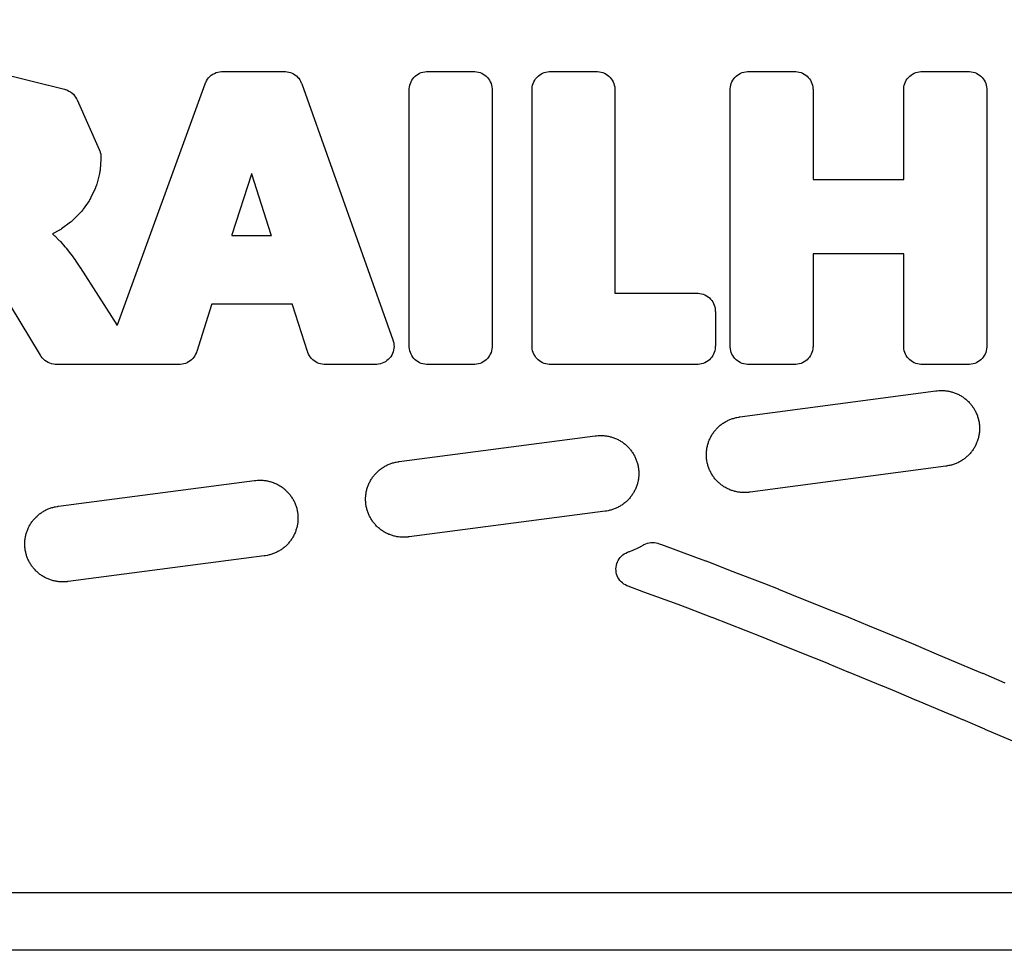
# Model space of a CAD drawing. Header units: metres. Extents: x -22 to 22, y 1.9 to 79.7.
# Tile 6 of 35: x -16.5 to -11, y 36.2 to 41.3. Entities that reach past the tile are written whole.
import ezdxf

# ---------------------------------------------------------------- set-up
doc = ezdxf.new("R2010")
doc.units = ezdxf.units.M

msp = doc.modelspace()

# ---------------------------------------------------------------- linework, layer by layer
at = {"layer": 'MARKING'}
for points in [[(18.6, 36.2), (-18.6, 36.2), (-18.8611, 36.2171), (-19.1176, 36.2681), (-19.3654, 36.3522), (-19.6, 36.4679), (-19.8175, 36.6133), (-20.0142, 36.7858), (-20.1867, 36.9825), (-20.3321, 37.2), (-20.4478, 37.4346), (-20.5319, 37.6824), (-20.5829, 37.9389), (-20.6, 38.2), (-20.6, 54.8)], [(-20.28, 54.7895), (-20.28, 38.2105), (-20.2649, 37.9808), (-20.2221, 37.7654), (-20.1515, 37.5574), (-20.0543, 37.3603), (-19.9323, 37.1777), (-19.7875, 37.0125), (-19.6223, 36.8677), (-19.4397, 36.7457), (-19.2426, 36.6485), (-19.0346, 36.5779), (-18.8192, 36.5351), (-18.5895, 36.52), (18.5895, 36.52)], [(-16.5876, 41.0563), (-16.2072, 40.9616), (-16.2024, 40.9603), (-16.2, 40.9596), (-16.1905, 40.9562), (-16.1815, 40.9518), (-16.1728, 40.9466), (-16.1648, 40.9405), (-16.1574, 40.9337), (-16.1508, 40.9261), (-16.1449, 40.9179), (-16.1399, 40.9092), (-16.1388, 40.907), (-16.1366, 40.9024), (-16.0143, 40.6283), (-16.0123, 40.6237), (-16.0115, 40.6214), (-16.0083, 40.6119), (-16.0061, 40.6022), (-16.0049, 40.5923), (-16.0047, 40.5823), (-16.0048, 40.5798), (-16.0051, 40.5749), (-16.0096, 40.5175), (-16.0101, 40.5132), (-16.0104, 40.511), (-16.0118, 40.5024), (-16.0123, 40.5003), (-16.0133, 40.496), (-16.0285, 40.4375), (-16.0297, 40.4332), (-16.0303, 40.4311), (-16.0333, 40.4228), (-16.0341, 40.4207), (-16.0359, 40.4166), (-16.0602, 40.3639), (-16.0621, 40.3601), (-16.063, 40.3582), (-16.0673, 40.3507), (-16.0684, 40.3489), (-16.0708, 40.3453), (-16.1034, 40.298), (-16.1059, 40.2946), (-16.1071, 40.2929), (-16.1126, 40.2863), (-16.114, 40.2847), (-16.1169, 40.2816), (-16.1578, 40.2397), (-16.1607, 40.2369), (-16.1621, 40.2355), (-16.1683, 40.2301), (-16.1699, 40.2289), (-16.1731, 40.2264), (-16.2225, 40.19), (-16.2256, 40.1878), (-16.2272, 40.1868), (-16.2335, 40.1828), (-16.2352, 40.1819), (-16.2385, 40.18), (-16.2695, 40.1637), (-16.2709, 40.163), (-16.2724, 40.162), (-16.2711, 40.1607), (-16.269, 40.1589), (-16.269, 40.1589), (-16.2667, 40.1568), (-16.2633, 40.1538), (-16.26, 40.1506), (-16.2353, 40.1261), (-16.233, 40.1238), (-16.2308, 40.1215), (-16.2286, 40.1191), (-16.2037, 40.091), (-16.2017, 40.0886), (-16.1996, 40.0862), (-16.1977, 40.0837), (-16.1733, 40.0525), (-16.1721, 40.0509), (-16.1709, 40.0493), (-16.1697, 40.0476), (-16.146, 40.0146), (-16.1451, 40.0132), (-16.1441, 40.0119), (-16.1432, 40.0105), (-16.1212, 39.9775), (-16.1207, 39.9767), (-16.1202, 39.9759), (-16.1196, 39.9751), (-15.9174, 39.6587), (-15.9165, 39.6575), (-15.9155, 39.6561), (-15.9147, 39.6577), (-15.9142, 39.659), (-15.4287, 40.9918), (-15.4269, 40.9966), (-15.4259, 40.9988), (-15.4215, 41.008), (-15.4161, 41.0166), (-15.41, 41.0247), (-15.403, 41.0321), (-15.3953, 41.0388), (-15.3869, 41.0446), (-15.378, 41.0496), (-15.3687, 41.0536), (-15.359, 41.0567), (-15.349, 41.0587), (-15.3389, 41.0597), (-15.3365, 41.0599), (-15.3314, 41.06), (-14.9921, 41.06), (-14.9874, 41.0599), (-14.9851, 41.0598), (-14.9757, 41.0589), (-14.9664, 41.0571), (-14.9574, 41.0545), (-14.9486, 41.051), (-14.9402, 41.0467), (-14.9322, 41.0416), (-14.9247, 41.0358), (-14.9179, 41.0293), (-14.9116, 41.0222), (-14.9061, 41.0145), (-14.9013, 41.0064), (-14.8973, 40.9978), (-14.8965, 40.9957), (-14.8948, 40.9913), (-14.3913, 39.5759), (-14.3897, 39.5711), (-14.389, 39.5689), (-14.3866, 39.5591), (-14.3852, 39.5491), (-14.3848, 39.5391), (-14.3854, 39.529), (-14.3871, 39.5191), (-14.3897, 39.5094), (-14.3932, 39.5), (-14.3977, 39.491), (-14.4031, 39.4825), (-14.4093, 39.4745), (-14.4163, 39.4673), (-14.424, 39.4608), (-14.4322, 39.4551), (-14.4411, 39.4502), (-14.4503, 39.4463), (-14.4599, 39.4433), (-14.4698, 39.4413), (-14.4798, 39.4402), (-14.4821, 39.4401), (-14.4872, 39.44), (-14.7646, 39.44), (-14.7694, 39.4401), (-14.7718, 39.4402), (-14.7814, 39.4412), (-14.7909, 39.443), (-14.8002, 39.4458), (-14.8092, 39.4495), (-14.8178, 39.454), (-14.8259, 39.4593), (-14.8334, 39.4654), (-14.8403, 39.4722), (-14.8466, 39.4797), (-14.852, 39.4877), (-14.8567, 39.4962), (-14.8606, 39.5051), (-14.8614, 39.5073), (-14.863, 39.5118), (-14.9457, 39.7703), (-14.9462, 39.7718), (-14.9469, 39.7735), (-14.9489, 39.7737), (-14.9504, 39.7737), (-15.3887, 39.7737), (-15.3902, 39.7737), (-15.3921, 39.7735), (-15.3929, 39.7717), (-15.3934, 39.7703), (-15.4752, 39.5121), (-15.4768, 39.5075), (-15.4776, 39.5053), (-15.4815, 39.4964), (-15.4861, 39.4878), (-15.4916, 39.4798), (-15.4978, 39.4724), (-15.5048, 39.4655), (-15.5123, 39.4594), (-15.5204, 39.4541), (-15.529, 39.4495), (-15.538, 39.4458), (-15.5473, 39.4431), (-15.5568, 39.4412), (-15.5665, 39.4402), (-15.5689, 39.4401), (-15.5737, 39.44), (-16.25, 39.44), (-16.2551, 39.4401), (-16.2576, 39.4403), (-16.2678, 39.4413), (-16.2779, 39.4434), (-16.2876, 39.4465), (-16.2971, 39.4506), (-16.306, 39.4557), (-16.3144, 39.4616), (-16.3221, 39.4684), (-16.3291, 39.4759), (-16.3353, 39.4841), (-16.3367, 39.4861), (-16.3395, 39.4905), (-16.5592, 39.8539)], [(-10.9288, 37.3423), (-11.1175, 37.4217), (-11.1179, 37.4219), (-11.1187, 37.4222), (-11.1193, 37.4225), (-11.2394, 37.4745), (-11.2402, 37.4748), (-11.3054, 37.5017), (-11.306, 37.502), (-11.4957, 37.5815), (-11.496, 37.5816), (-11.4966, 37.5819), (-11.497, 37.5821), (-11.6066, 37.629), (-11.6074, 37.6293), (-11.6833, 37.6603), (-11.6838, 37.6605), (-11.873, 37.7386), (-11.8735, 37.7388), (-11.9797, 37.7833), (-11.9805, 37.7837), (-12.0608, 37.8156), (-12.061, 37.8158), (-12.2502, 37.8918), (-12.2505, 37.8919), (-12.3627, 37.9375), (-12.3635, 37.9378), (-12.4378, 37.9665), (-12.6269, 38.0396), (-12.6271, 38.0397), (-12.7601, 38.0915), (-12.7609, 38.0918), (-12.814, 38.1115), (-13.003, 38.181), (-13.0031, 38.1811), (-13.0907, 38.2135), (-13.0953, 38.2153), (-13.0973, 38.2162), (-13.1061, 38.2205), (-13.1145, 38.2256), (-13.1224, 38.2316), (-13.1296, 38.2383), (-13.1361, 38.2456), (-13.1419, 38.2536), (-13.1468, 38.2621), (-13.1509, 38.271), (-13.1541, 38.2803), (-13.1564, 38.2899), (-13.1577, 38.2997), (-13.158, 38.3095), (-13.1574, 38.3193), (-13.1558, 38.329), (-13.1533, 38.3385), (-13.1498, 38.3478), (-13.1455, 38.3566), (-13.1403, 38.3649), (-13.1343, 38.3728), (-13.1276, 38.3799), (-13.1202, 38.3864), (-13.1122, 38.3922), (-13.1037, 38.3971), (-13.0947, 38.4011), (-13.0927, 38.4019), (-13.0881, 38.4036), (-13.0842, 38.405), (-13.083, 38.4054), (-13.0819, 38.4058), (-13.0807, 38.4062), (-13.065, 38.4124), (-13.0638, 38.4129), (-13.0627, 38.4134), (-13.0616, 38.4139), (-13.0426, 38.4225), (-13.0415, 38.423), (-13.0404, 38.4235), (-13.0393, 38.4241), (-13.0242, 38.4318), (-13.0231, 38.4324), (-13.022, 38.433), (-13.021, 38.4336), (-13.0081, 38.441), (-13.0038, 38.4433), (-13.0017, 38.4444), (-12.9928, 38.4484), (-12.9836, 38.4516), (-12.9741, 38.4538), (-12.9644, 38.4551), (-12.9547, 38.4554), (-12.945, 38.4548), (-12.9354, 38.4533), (-12.9259, 38.4508), (-12.9237, 38.4501), (-12.919, 38.4485), (-12.9065, 38.4439), (-12.7176, 38.3744), (-12.7174, 38.3743), (-12.6631, 38.3542), (-12.6625, 38.3539), (-12.6611, 38.3534), (-12.6602, 38.3531), (-12.5261, 38.3009), (-12.337, 38.2277), (-12.2622, 38.1988), (-12.2615, 38.1986), (-12.2601, 38.198), (-12.2591, 38.1976), (-12.1462, 38.1518), (-11.9575, 38.0759), (-11.8763, 38.0436), (-11.8756, 38.0433), (-11.8742, 38.0427), (-11.8732, 38.0423), (-11.7668, 37.9977), (-11.5783, 37.9198), (-11.5013, 37.8885), (-11.5006, 37.8882), (-11.4991, 37.8876), (-11.4981, 37.8871), (-11.3879, 37.8399), (-11.1996, 37.7609), (-11.1331, 37.7335), (-11.1324, 37.7332), (-11.1309, 37.7326), (-11.1299, 37.7322), (-11.009, 37.6798)]]:
    msp.add_lwpolyline(points, dxfattribs=at)
for points in [[(-14.3003, 39.5352), (-14.3004, 39.5375), (-14.3005, 39.5425), (-14.3005, 40.9575), (-14.3004, 40.9625), (-14.3003, 40.9648), (-14.2993, 40.9746), (-14.2974, 40.9842), (-14.2946, 40.9936), (-14.2908, 41.0026), (-14.2862, 41.0113), (-14.2807, 41.0195), (-14.2745, 41.027), (-14.2676, 41.034), (-14.26, 41.0402), (-14.2518, 41.0457), (-14.2432, 41.0503), (-14.2341, 41.054), (-14.2247, 41.0569), (-14.2151, 41.0588), (-14.2053, 41.0598), (-14.203, 41.0599), (-14.1981, 41.06), (-13.9452, 41.06), (-13.9403, 41.0599), (-13.938, 41.0598), (-13.9282, 41.0588), (-13.9186, 41.0569), (-13.9092, 41.054), (-13.9001, 41.0503), (-13.8915, 41.0457), (-13.8833, 41.0402), (-13.8757, 41.034), (-13.8688, 41.027), (-13.8625, 41.0195), (-13.8571, 41.0113), (-13.8525, 41.0026), (-13.8487, 40.9936), (-13.8459, 40.9842), (-13.844, 40.9746), (-13.843, 40.9648), (-13.8429, 40.9625), (-13.8428, 40.9575), (-13.8428, 39.5425), (-13.8429, 39.5375), (-13.843, 39.5352), (-13.844, 39.5254), (-13.8459, 39.5158), (-13.8487, 39.5064), (-13.8525, 39.4974), (-13.8571, 39.4887), (-13.8625, 39.4805), (-13.8688, 39.473), (-13.8757, 39.466), (-13.8833, 39.4598), (-13.8915, 39.4543), (-13.9001, 39.4497), (-13.9092, 39.446), (-13.9186, 39.4431), (-13.9282, 39.4412), (-13.938, 39.4402), (-13.9403, 39.4401), (-13.9452, 39.44), (-14.1981, 39.44), (-14.203, 39.4401), (-14.2053, 39.4402), (-14.2151, 39.4412), (-14.2247, 39.4431), (-14.2341, 39.446), (-14.2432, 39.4497), (-14.2518, 39.4543), (-14.26, 39.4598), (-14.2676, 39.466), (-14.2745, 39.473), (-14.2807, 39.4805), (-14.2862, 39.4887), (-14.2908, 39.4974), (-14.2946, 39.5064), (-14.2974, 39.5158), (-14.2993, 39.5254)], [(-13.6214, 39.5352), (-13.6215, 39.5375), (-13.6216, 39.5425), (-13.6216, 40.9575), (-13.6215, 40.9625), (-13.6214, 40.9648), (-13.6204, 40.9746), (-13.6185, 40.9842), (-13.6157, 40.9936), (-13.6119, 41.0026), (-13.6073, 41.0113), (-13.6019, 41.0195), (-13.5956, 41.027), (-13.5887, 41.034), (-13.5811, 41.0402), (-13.5729, 41.0457), (-13.5643, 41.0503), (-13.5552, 41.054), (-13.5458, 41.0569), (-13.5362, 41.0588), (-13.5264, 41.0598), (-13.5241, 41.0599), (-13.5192, 41.06), (-13.2663, 41.06), (-13.2614, 41.0599), (-13.2591, 41.0598), (-13.2493, 41.0588), (-13.2397, 41.0569), (-13.2303, 41.054), (-13.2212, 41.0503), (-13.2126, 41.0457), (-13.2044, 41.0402), (-13.1968, 41.034), (-13.1899, 41.027), (-13.1837, 41.0195), (-13.1782, 41.0113), (-13.1736, 41.0026), (-13.1698, 40.9936), (-13.167, 40.9842), (-13.1651, 40.9746), (-13.1641, 40.9648), (-13.164, 40.9625), (-13.1639, 40.9575), (-13.1639, 39.8378), (-13.1638, 39.8363), (-13.1637, 39.8344), (-13.1618, 39.8342), (-13.1602, 39.8342), (-12.711, 39.8342), (-12.7061, 39.834), (-12.7038, 39.8339), (-12.694, 39.833), (-12.6844, 39.831), (-12.675, 39.8282), (-12.6659, 39.8244), (-12.6572, 39.8198), (-12.6491, 39.8144), (-12.6415, 39.8081), (-12.6346, 39.8012), (-12.6283, 39.7936), (-12.6229, 39.7855), (-12.6183, 39.7768), (-12.6145, 39.7677), (-12.6117, 39.7583), (-12.6097, 39.7487), (-12.6088, 39.7389), (-12.6087, 39.7366), (-12.6085, 39.7317), (-12.6085, 39.5425), (-12.6087, 39.5375), (-12.6088, 39.5352), (-12.6097, 39.5254), (-12.6117, 39.5158), (-12.6145, 39.5064), (-12.6183, 39.4974), (-12.6229, 39.4887), (-12.6283, 39.4805), (-12.6346, 39.473), (-12.6415, 39.466), (-12.6491, 39.4598), (-12.6572, 39.4543), (-12.6659, 39.4497), (-12.675, 39.446), (-12.6844, 39.4431), (-12.694, 39.4412), (-12.7038, 39.4402), (-12.7061, 39.4401), (-12.711, 39.44), (-13.5192, 39.44), (-13.5241, 39.4401), (-13.5264, 39.4402), (-13.5362, 39.4412), (-13.5458, 39.4431), (-13.5552, 39.446), (-13.5643, 39.4497), (-13.5729, 39.4543), (-13.5811, 39.4598), (-13.5887, 39.466), (-13.5956, 39.473), (-13.6019, 39.4805), (-13.6073, 39.4887), (-13.6119, 39.4974), (-13.6157, 39.5064), (-13.6185, 39.5158), (-13.6204, 39.5254)], [(-12.5261, 39.5352), (-12.5262, 39.5375), (-12.5264, 39.5425), (-12.5264, 40.9575), (-12.5262, 40.9625), (-12.5261, 40.9648), (-12.5252, 40.9746), (-12.5232, 40.9842), (-12.5204, 40.9936), (-12.5166, 41.0026), (-12.512, 41.0113), (-12.5066, 41.0195), (-12.5003, 41.027), (-12.4934, 41.034), (-12.4858, 41.0402), (-12.4777, 41.0457), (-12.469, 41.0503), (-12.4599, 41.054), (-12.4505, 41.0569), (-12.4409, 41.0588), (-12.4311, 41.0598), (-12.4288, 41.0599), (-12.4239, 41.06), (-12.1711, 41.06), (-12.1661, 41.0599), (-12.1638, 41.0598), (-12.154, 41.0588), (-12.1444, 41.0569), (-12.135, 41.054), (-12.126, 41.0503), (-12.1173, 41.0457), (-12.1091, 41.0402), (-12.1016, 41.034), (-12.0946, 41.027), (-12.0884, 41.0195), (-12.0829, 41.0113), (-12.0783, 41.0026), (-12.0746, 40.9936), (-12.0717, 40.9842), (-12.0698, 40.9746), (-12.0688, 40.9648), (-12.0687, 40.9625), (-12.0686, 40.9575), (-12.0686, 40.4655), (-12.0686, 40.4639), (-12.0684, 40.462), (-12.0665, 40.4618), (-12.0649, 40.4618), (-11.571, 40.4618), (-11.5694, 40.4618), (-11.5675, 40.462), (-11.5673, 40.4639), (-11.5673, 40.4655), (-11.5673, 40.9575), (-11.5672, 40.9625), (-11.5671, 40.9648), (-11.5661, 40.9746), (-11.5642, 40.9842), (-11.5613, 40.9936), (-11.5576, 41.0026), (-11.553, 41.0113), (-11.5475, 41.0195), (-11.5413, 41.027), (-11.5343, 41.034), (-11.5268, 41.0402), (-11.5186, 41.0457), (-11.5099, 41.0503), (-11.5009, 41.054), (-11.4915, 41.0569), (-11.4819, 41.0588), (-11.4721, 41.0598), (-11.4698, 41.0599), (-11.4649, 41.06), (-11.2107, 41.06), (-11.2058, 41.0599), (-11.2034, 41.0598), (-11.1936, 41.0588), (-11.184, 41.0569), (-11.1746, 41.054), (-11.1656, 41.0503), (-11.1569, 41.0457), (-11.1488, 41.0402), (-11.1412, 41.034), (-11.1342, 41.027), (-11.128, 41.0195), (-11.1226, 41.0113), (-11.1179, 41.0026), (-11.1142, 40.9936), (-11.1113, 40.9842), (-11.1094, 40.9746), (-11.1084, 40.9648), (-11.1083, 40.9625), (-11.1082, 40.9575), (-11.1082, 39.5425), (-11.1083, 39.5375), (-11.1084, 39.5352), (-11.1094, 39.5254), (-11.1113, 39.5158), (-11.1142, 39.5064), (-11.1179, 39.4974), (-11.1226, 39.4887), (-11.128, 39.4805), (-11.1342, 39.473), (-11.1412, 39.466), (-11.1488, 39.4598), (-11.1569, 39.4543), (-11.1656, 39.4497), (-11.1746, 39.446), (-11.184, 39.4431), (-11.1936, 39.4412), (-11.2034, 39.4402), (-11.2058, 39.4401), (-11.2107, 39.44), (-11.4649, 39.44), (-11.4698, 39.4401), (-11.4721, 39.4402), (-11.4819, 39.4412), (-11.4915, 39.4431), (-11.5009, 39.446), (-11.5099, 39.4497), (-11.5186, 39.4543), (-11.5268, 39.4598), (-11.5343, 39.466), (-11.5413, 39.473), (-11.5475, 39.4805), (-11.553, 39.4887), (-11.5576, 39.4974), (-11.5613, 39.5064), (-11.5642, 39.5158), (-11.5661, 39.5254), (-11.5671, 39.5352), (-11.5672, 39.5375), (-11.5673, 39.5425), (-11.5673, 40.0472), (-11.5673, 40.0488), (-11.5675, 40.0507), (-11.5694, 40.0509), (-11.571, 40.0509), (-12.0649, 40.0509), (-12.0665, 40.0509), (-12.0684, 40.0507), (-12.0686, 40.0488), (-12.0686, 40.0472), (-12.0686, 39.5425), (-12.0687, 39.5375), (-12.0688, 39.5352), (-12.0698, 39.5254), (-12.0717, 39.5158), (-12.0746, 39.5064), (-12.0783, 39.4974), (-12.0829, 39.4887), (-12.0884, 39.4805), (-12.0946, 39.473), (-12.1016, 39.466), (-12.1091, 39.4598), (-12.1173, 39.4543), (-12.126, 39.4497), (-12.135, 39.446), (-12.1444, 39.4431), (-12.154, 39.4412), (-12.1638, 39.4402), (-12.1661, 39.4401), (-12.1711, 39.44), (-12.4239, 39.44), (-12.4288, 39.4401), (-12.4311, 39.4402), (-12.4409, 39.4412), (-12.4505, 39.4431), (-12.4599, 39.446), (-12.469, 39.4497), (-12.4777, 39.4543), (-12.4858, 39.4598), (-12.4934, 39.466), (-12.5003, 39.473), (-12.5066, 39.4805), (-12.512, 39.4887), (-12.5166, 39.4974), (-12.5204, 39.5064), (-12.5232, 39.5158), (-12.5252, 39.5254)], [(-15.2782, 40.1532), (-15.0662, 40.1532), (-15.0646, 40.1532), (-15.0628, 40.1534), (-15.0631, 40.1552), (-15.0636, 40.1567), (-15.1708, 40.4923), (-15.1712, 40.4937), (-15.1719, 40.4952), (-15.1725, 40.4937), (-15.173, 40.4923), (-15.2808, 40.1567), (-15.2813, 40.1552), (-15.2817, 40.1534), (-15.2798, 40.1532)], [(-11.1556, 39.1411), (-11.1543, 39.1363), (-11.1532, 39.1315), (-11.1522, 39.1267), (-11.1511, 39.1209), (-11.1504, 39.1161), (-11.1497, 39.1112), (-11.1492, 39.1064), (-11.1487, 39.1005), (-11.1484, 39.0956), (-11.1483, 39.0907), (-11.1482, 39.0858), (-11.1483, 39.0799), (-11.1485, 39.075), (-11.1488, 39.0701), (-11.1492, 39.0652), (-11.1499, 39.0594), (-11.1506, 39.0545), (-11.1514, 39.0497), (-11.1523, 39.0449), (-11.1535, 39.0391), (-11.1547, 39.0344), (-11.1559, 39.0296), (-11.1573, 39.0249), (-11.1591, 39.0193), (-11.1607, 39.0147), (-11.1624, 39.0101), (-11.1643, 39.0055), (-11.1666, 39.0001), (-11.1686, 38.9957), (-11.1708, 38.9913), (-11.1731, 38.9869), (-11.1759, 38.9818), (-11.1784, 38.9776), (-11.181, 38.9734), (-11.1837, 38.9693), (-11.187, 38.9645), (-11.1899, 38.9605), (-11.1929, 38.9566), (-11.196, 38.9528), (-11.1998, 38.9483), (-11.203, 38.9446), (-11.2064, 38.941), (-11.2098, 38.9375), (-11.214, 38.9334), (-11.2176, 38.9301), (-11.2213, 38.9269), (-11.2251, 38.9237), (-11.2297, 38.9201), (-11.2336, 38.9171), (-11.2376, 38.9142), (-11.2416, 38.9115), (-11.2465, 38.9083), (-11.2507, 38.9057), (-11.255, 38.9033), (-11.2593, 38.9009), (-11.2645, 38.8982), (-11.2689, 38.8961), (-11.2734, 38.8941), (-11.2779, 38.8921), (-11.2834, 38.89), (-11.288, 38.8883), (-11.2926, 38.8867), (-11.2973, 38.8852), (-11.3029, 38.8836), (-11.3077, 38.8824), (-11.3125, 38.8812), (-11.3173, 38.8802), (-11.3267, 38.8785), (-11.3291, 38.8781), (-11.3315, 38.8777), (-11.3339, 38.8774), (-12.417, 38.7333), (-12.4195, 38.733), (-12.4219, 38.7328), (-12.4244, 38.7325), (-12.4339, 38.7317), (-12.4388, 38.7314), (-12.4437, 38.7313), (-12.4486, 38.7312), (-12.4545, 38.7313), (-12.4594, 38.7315), (-12.4643, 38.7318), (-12.4691, 38.7323), (-12.475, 38.7329), (-12.4798, 38.7336), (-12.4847, 38.7344), (-12.4895, 38.7353), (-12.4953, 38.7365), (-12.5, 38.7377), (-12.5048, 38.7389), (-12.5095, 38.7403), (-12.5151, 38.7421), (-12.5197, 38.7437), (-12.5243, 38.7454), (-12.5288, 38.7473), (-12.5342, 38.7496), (-12.5387, 38.7517), (-12.5431, 38.7538), (-12.5474, 38.7561), (-12.5526, 38.7589), (-12.5568, 38.7614), (-12.561, 38.764), (-12.5651, 38.7667), (-12.5699, 38.77), (-12.5739, 38.7729), (-12.5778, 38.7759), (-12.5816, 38.779), (-12.5861, 38.7828), (-12.5898, 38.786), (-12.5933, 38.7894), (-12.5969, 38.7928), (-12.6009, 38.797), (-12.6043, 38.8006), (-12.6075, 38.8043), (-12.6107, 38.8081), (-12.6143, 38.8127), (-12.6173, 38.8166), (-12.6201, 38.8206), (-12.6229, 38.8246), (-12.6261, 38.8296), (-12.6287, 38.8338), (-12.6311, 38.838), (-12.6335, 38.8423), (-12.6362, 38.8475), (-12.6383, 38.8519), (-12.6403, 38.8564), (-12.6423, 38.8609), (-12.6444, 38.8664), (-12.6461, 38.871), (-12.6477, 38.8756), (-12.6492, 38.8803), (-12.6508, 38.886), (-12.652, 38.8907), (-12.6531, 38.8955), (-12.6541, 38.9003), (-12.6552, 38.9061), (-12.656, 38.9109), (-12.6566, 38.9158), (-12.6571, 38.9207), (-12.6576, 38.9265), (-12.6579, 38.9314), (-12.6581, 38.9363), (-12.6581, 38.9412), (-12.658, 38.9471), (-12.6579, 38.952), (-12.6575, 38.9569), (-12.6571, 38.9618), (-12.6564, 38.9676), (-12.6558, 38.9725), (-12.655, 38.9773), (-12.6541, 38.9821), (-12.6528, 38.9879), (-12.6517, 38.9926), (-12.6504, 38.9974), (-12.649, 39.0021), (-12.6473, 39.0077), (-12.6456, 39.0123), (-12.6439, 39.0169), (-12.6421, 39.0215), (-12.6398, 39.0269), (-12.6377, 39.0313), (-12.6355, 39.0357), (-12.6333, 39.0401), (-12.6304, 39.0452), (-12.6279, 39.0494), (-12.6254, 39.0536), (-12.6227, 39.0577), (-12.6193, 39.0626), (-12.6164, 39.0665), (-12.6135, 39.0704), (-12.6104, 39.0742), (-12.6066, 39.0787), (-12.6033, 39.0824), (-12.6, 39.086), (-12.5965, 39.0895), (-12.5923, 39.0936), (-12.5887, 39.0969), (-12.585, 39.1001), (-12.5813, 39.1033), (-12.5767, 39.1069), (-12.5728, 39.1099), (-12.5688, 39.1128), (-12.5647, 39.1155), (-12.5598, 39.1187), (-12.5556, 39.1213), (-12.5514, 39.1237), (-12.5471, 39.1261), (-12.5418, 39.1288), (-12.5374, 39.1309), (-12.533, 39.133), (-12.5284, 39.1349), (-12.523, 39.137), (-12.5184, 39.1387), (-12.5137, 39.1403), (-12.5091, 39.1418), (-12.5034, 39.1434), (-12.4987, 39.1447), (-12.4939, 39.1458), (-12.4891, 39.1468), (-12.4797, 39.1485), (-12.4773, 39.1489), (-12.4748, 39.1493), (-12.4724, 39.1496), (-11.3893, 39.2937), (-11.3869, 39.294), (-11.3844, 39.2943), (-11.382, 39.2945), (-11.3725, 39.2953), (-11.3676, 39.2956), (-11.3627, 39.2957), (-11.3578, 39.2958), (-11.3519, 39.2957), (-11.347, 39.2955), (-11.3421, 39.2952), (-11.3372, 39.2948), (-11.3314, 39.2941), (-11.3265, 39.2934), (-11.3217, 39.2926), (-11.3168, 39.2917), (-11.3111, 39.2905), (-11.3063, 39.2893), (-11.3016, 39.2881), (-11.2969, 39.2867), (-11.2913, 39.2849), (-11.2866, 39.2833), (-11.2821, 39.2816), (-11.2775, 39.2797), (-11.2721, 39.2774), (-11.2676, 39.2753), (-11.2632, 39.2732), (-11.2589, 39.2709), (-11.2538, 39.2681), (-11.2495, 39.2656), (-11.2454, 39.263), (-11.2413, 39.2603), (-11.2364, 39.257), (-11.2324, 39.2541), (-11.2286, 39.2511), (-11.2247, 39.248), (-11.2202, 39.2442), (-11.2166, 39.241), (-11.213, 39.2376), (-11.2095, 39.2342), (-11.2054, 39.23), (-11.2021, 39.2264), (-11.1988, 39.2227), (-11.1957, 39.2189), (-11.192, 39.2143), (-11.1891, 39.2104), (-11.1862, 39.2064), (-11.1834, 39.2024), (-11.1802, 39.1974), (-11.1777, 39.1933), (-11.1752, 39.189), (-11.1729, 39.1847), (-11.1702, 39.1795), (-11.168, 39.1751), (-11.166, 39.1706), (-11.1641, 39.1661), (-11.1619, 39.1606), (-11.1602, 39.156), (-11.1586, 39.1514), (-11.1572, 39.1467)], [(-13.0378, 38.8869), (-13.0367, 38.8821), (-13.0357, 38.8773), (-13.0347, 38.8715), (-13.0339, 38.8667), (-13.0333, 38.8618), (-13.0328, 38.857), (-13.0323, 38.8511), (-13.032, 38.8462), (-13.0319, 38.8413), (-13.0318, 38.8364), (-13.0319, 38.8305), (-13.0321, 38.8256), (-13.0324, 38.8207), (-13.0329, 38.8158), (-13.0336, 38.81), (-13.0342, 38.8051), (-13.035, 38.8003), (-13.036, 38.7955), (-13.0372, 38.7897), (-13.0384, 38.785), (-13.0396, 38.7802), (-13.041, 38.7755), (-13.0428, 38.7699), (-13.0444, 38.7653), (-13.0462, 38.7607), (-13.048, 38.7562), (-13.0504, 38.7508), (-13.0524, 38.7463), (-13.0546, 38.7419), (-13.0569, 38.7376), (-13.0597, 38.7324), (-13.0622, 38.7282), (-13.0648, 38.7241), (-13.0675, 38.72), (-13.0708, 38.7151), (-13.0737, 38.7112), (-13.0767, 38.7073), (-13.0798, 38.7035), (-13.0836, 38.699), (-13.0869, 38.6953), (-13.0902, 38.6917), (-13.0937, 38.6882), (-13.0979, 38.6842), (-13.1015, 38.6808), (-13.1052, 38.6776), (-13.109, 38.6745), (-13.1136, 38.6708), (-13.1175, 38.6679), (-13.1215, 38.665), (-13.1255, 38.6622), (-13.1305, 38.6591), (-13.1347, 38.6565), (-13.1389, 38.6541), (-13.1432, 38.6517), (-13.1485, 38.649), (-13.1529, 38.6469), (-13.1573, 38.6449), (-13.1619, 38.643), (-13.1673, 38.6408), (-13.1719, 38.6391), (-13.1766, 38.6375), (-13.1813, 38.6361), (-13.1869, 38.6345), (-13.1917, 38.6332), (-13.1964, 38.6321), (-13.2013, 38.6311), (-13.2107, 38.6294), (-13.2131, 38.629), (-13.2155, 38.6286), (-13.2179, 38.6283), (-14.3013, 38.4863), (-14.3037, 38.486), (-14.3062, 38.4857), (-14.3086, 38.4855), (-14.3181, 38.4847), (-14.323, 38.4844), (-14.3279, 38.4843), (-14.3329, 38.4842), (-14.3387, 38.4843), (-14.3436, 38.4845), (-14.3485, 38.4849), (-14.3534, 38.4853), (-14.3592, 38.486), (-14.3641, 38.4867), (-14.3689, 38.4875), (-14.3738, 38.4884), (-14.3795, 38.4896), (-14.3843, 38.4908), (-14.389, 38.4921), (-14.3937, 38.4934), (-14.3993, 38.4952), (-14.4039, 38.4969), (-14.4085, 38.4986), (-14.4131, 38.5004), (-14.4185, 38.5028), (-14.4229, 38.5048), (-14.4273, 38.507), (-14.4317, 38.5093), (-14.4368, 38.5121), (-14.441, 38.5146), (-14.4452, 38.5172), (-14.4493, 38.5199), (-14.4541, 38.5233), (-14.4581, 38.5262), (-14.462, 38.5291), (-14.4658, 38.5322), (-14.4703, 38.536), (-14.4739, 38.5393), (-14.4775, 38.5427), (-14.481, 38.5461), (-14.4851, 38.5503), (-14.4884, 38.5539), (-14.4916, 38.5576), (-14.4948, 38.5614), (-14.4984, 38.566), (-14.5014, 38.5699), (-14.5042, 38.5739), (-14.507, 38.578), (-14.5102, 38.5829), (-14.5127, 38.5871), (-14.5152, 38.5913), (-14.5175, 38.5956), (-14.5202, 38.6009), (-14.5223, 38.6053), (-14.5244, 38.6098), (-14.5263, 38.6143), (-14.5284, 38.6197), (-14.5301, 38.6244), (-14.5317, 38.629), (-14.5332, 38.6337), (-14.5348, 38.6393), (-14.536, 38.6441), (-14.5371, 38.6489), (-14.5381, 38.6537), (-14.5391, 38.6594), (-14.5399, 38.6643), (-14.5405, 38.6692), (-14.5411, 38.674), (-14.5415, 38.6799), (-14.5418, 38.6848), (-14.542, 38.6897), (-14.542, 38.6946), (-14.5419, 38.7005), (-14.5417, 38.7054), (-14.5414, 38.7103), (-14.5409, 38.7152), (-14.5403, 38.721), (-14.5396, 38.7259), (-14.5388, 38.7307), (-14.5379, 38.7355), (-14.5366, 38.7413), (-14.5355, 38.746), (-14.5342, 38.7508), (-14.5328, 38.7555), (-14.531, 38.7611), (-14.5294, 38.7657), (-14.5277, 38.7703), (-14.5258, 38.7748), (-14.5235, 38.7802), (-14.5214, 38.7847), (-14.5192, 38.7891), (-14.517, 38.7934), (-14.5141, 38.7985), (-14.5116, 38.8028), (-14.509, 38.8069), (-14.5063, 38.811), (-14.503, 38.8159), (-14.5001, 38.8198), (-14.4971, 38.8237), (-14.494, 38.8275), (-14.4902, 38.832), (-14.4869, 38.8357), (-14.4836, 38.8393), (-14.4801, 38.8428), (-14.4759, 38.8468), (-14.4723, 38.8502), (-14.4686, 38.8534), (-14.4649, 38.8565), (-14.4602, 38.8602), (-14.4563, 38.8631), (-14.4523, 38.866), (-14.4483, 38.8687), (-14.4433, 38.8719), (-14.4392, 38.8745), (-14.4349, 38.8769), (-14.4306, 38.8793), (-14.4254, 38.882), (-14.4209, 38.8841), (-14.4165, 38.8861), (-14.412, 38.888), (-14.4065, 38.8902), (-14.4019, 38.8919), (-14.3972, 38.8934), (-14.3926, 38.8949), (-14.3869, 38.8965), (-14.3822, 38.8977), (-14.3774, 38.8989), (-14.3726, 38.8999), (-14.3632, 38.9016), (-14.3607, 38.902), (-14.3583, 38.9023), (-14.3559, 38.9027), (-13.2725, 39.0447), (-13.2701, 39.045), (-13.2677, 39.0453), (-13.2652, 39.0455), (-13.2557, 39.0463), (-13.2508, 39.0466), (-13.2459, 39.0467), (-13.241, 39.0468), (-13.2351, 39.0467), (-13.2302, 39.0465), (-13.2253, 39.0461), (-13.2204, 39.0457), (-13.2146, 39.045), (-13.2097, 39.0443), (-13.2049, 39.0435), (-13.2001, 39.0426), (-13.1943, 39.0414), (-13.1896, 39.0402), (-13.1848, 39.0389), (-13.1801, 39.0376), (-13.1745, 39.0358), (-13.1699, 39.0341), (-13.1653, 39.0324), (-13.1607, 39.0306), (-13.1554, 39.0282), (-13.1509, 39.0262), (-13.1465, 39.024), (-13.1422, 39.0217), (-13.137, 39.0189), (-13.1328, 39.0164), (-13.1286, 39.0138), (-13.1245, 39.0111), (-13.1197, 39.0077), (-13.1157, 39.0048), (-13.1119, 39.0018), (-13.108, 38.9988), (-13.1036, 38.995), (-13.0999, 38.9917), (-13.0963, 38.9883), (-13.0928, 38.9849), (-13.0887, 38.9807), (-13.0854, 38.9771), (-13.0822, 38.9734), (-13.079, 38.9696), (-13.0754, 38.965), (-13.0724, 38.9611), (-13.0696, 38.9571), (-13.0668, 38.953), (-13.0636, 38.9481), (-13.0611, 38.9439), (-13.0586, 38.9397), (-13.0563, 38.9353), (-13.0536, 38.9301), (-13.0515, 38.9257), (-13.0495, 38.9212), (-13.0475, 38.9167), (-13.0454, 38.9112), (-13.0437, 38.9066), (-13.0421, 38.902), (-13.0407, 38.8973), (-13.0391, 38.8917)], [(-14.9217, 38.6399), (-14.9206, 38.6351), (-14.9196, 38.6303), (-14.9186, 38.6245), (-14.9178, 38.6197), (-14.9172, 38.6148), (-14.9166, 38.61), (-14.9162, 38.6041), (-14.9159, 38.5992), (-14.9157, 38.5943), (-14.9157, 38.5894), (-14.9158, 38.5835), (-14.916, 38.5786), (-14.9163, 38.5737), (-14.9168, 38.5688), (-14.9174, 38.563), (-14.9181, 38.5581), (-14.9189, 38.5533), (-14.9198, 38.5485), (-14.9211, 38.5427), (-14.9222, 38.538), (-14.9235, 38.5332), (-14.9249, 38.5285), (-14.9267, 38.5229), (-14.9283, 38.5183), (-14.93, 38.5137), (-14.9319, 38.5092), (-14.9342, 38.5038), (-14.9363, 38.4993), (-14.9385, 38.4949), (-14.9407, 38.4906), (-14.9436, 38.4854), (-14.9461, 38.4812), (-14.9487, 38.4771), (-14.9514, 38.473), (-14.9547, 38.4681), (-14.9576, 38.4642), (-14.9606, 38.4603), (-14.9637, 38.4565), (-14.9675, 38.452), (-14.9708, 38.4483), (-14.9741, 38.4447), (-14.9776, 38.4412), (-14.9818, 38.4372), (-14.9854, 38.4338), (-14.9891, 38.4306), (-14.9929, 38.4275), (-14.9975, 38.4238), (-15.0014, 38.4209), (-15.0054, 38.418), (-15.0094, 38.4152), (-15.0144, 38.4121), (-15.0186, 38.4095), (-15.0228, 38.4071), (-15.0271, 38.4047), (-15.0323, 38.402), (-15.0368, 38.3999), (-15.0412, 38.3979), (-15.0457, 38.396), (-15.0512, 38.3938), (-15.0558, 38.3921), (-15.0605, 38.3905), (-15.0651, 38.3891), (-15.0708, 38.3875), (-15.0755, 38.3862), (-15.0803, 38.3851), (-15.0851, 38.3841), (-15.0945, 38.3824), (-15.097, 38.382), (-15.0994, 38.3817), (-15.1018, 38.3813), (-16.1852, 38.2393), (-16.1876, 38.239), (-16.19, 38.2387), (-16.1925, 38.2385), (-16.202, 38.2377), (-16.2069, 38.2374), (-16.2118, 38.2373), (-16.2167, 38.2372), (-16.2226, 38.2373), (-16.2275, 38.2375), (-16.2324, 38.2379), (-16.2373, 38.2383), (-16.2431, 38.239), (-16.248, 38.2397), (-16.2528, 38.2405), (-16.2576, 38.2414), (-16.2634, 38.2426), (-16.2682, 38.2438), (-16.2729, 38.2451), (-16.2776, 38.2464), (-16.2832, 38.2482), (-16.2878, 38.2499), (-16.2924, 38.2516), (-16.297, 38.2534), (-16.3023, 38.2558), (-16.3068, 38.2578), (-16.3112, 38.26), (-16.3155, 38.2623), (-16.3207, 38.2651), (-16.3249, 38.2676), (-16.3291, 38.2702), (-16.3332, 38.2729), (-16.338, 38.2763), (-16.342, 38.2792), (-16.3458, 38.2821), (-16.3497, 38.2852), (-16.3541, 38.289), (-16.3578, 38.2923), (-16.3614, 38.2957), (-16.3649, 38.2991), (-16.369, 38.3033), (-16.3723, 38.3069), (-16.3755, 38.3106), (-16.3787, 38.3144), (-16.3823, 38.319), (-16.3853, 38.3229), (-16.3881, 38.3269), (-16.3909, 38.331), (-16.3941, 38.3359), (-16.3966, 38.3401), (-16.3991, 38.3443), (-16.4014, 38.3487), (-16.4041, 38.3539), (-16.4062, 38.3583), (-16.4082, 38.3628), (-16.4102, 38.3673), (-16.4123, 38.3727), (-16.414, 38.3774), (-16.4156, 38.382), (-16.417, 38.3867), (-16.4186, 38.3923), (-16.4199, 38.3971), (-16.421, 38.4019), (-16.422, 38.4067), (-16.423, 38.4124), (-16.4238, 38.4173), (-16.4244, 38.4222), (-16.4249, 38.427), (-16.4254, 38.4329), (-16.4257, 38.4378), (-16.4259, 38.4427), (-16.4259, 38.4476), (-16.4258, 38.4535), (-16.4256, 38.4584), (-16.4253, 38.4633), (-16.4248, 38.4682), (-16.4241, 38.474), (-16.4235, 38.4789), (-16.4227, 38.4837), (-16.4217, 38.4885), (-16.4205, 38.4943), (-16.4193, 38.499), (-16.4181, 38.5038), (-16.4167, 38.5085), (-16.4149, 38.5141), (-16.4133, 38.5187), (-16.4115, 38.5233), (-16.4097, 38.5278), (-16.4074, 38.5332), (-16.4053, 38.5377), (-16.4031, 38.5421), (-16.4008, 38.5464), (-16.398, 38.5515), (-16.3955, 38.5558), (-16.3929, 38.5599), (-16.3902, 38.564), (-16.3869, 38.5689), (-16.384, 38.5728), (-16.381, 38.5767), (-16.3779, 38.5805), (-16.3741, 38.585), (-16.3708, 38.5887), (-16.3675, 38.5923), (-16.364, 38.5958), (-16.3598, 38.5998), (-16.3562, 38.6032), (-16.3525, 38.6064), (-16.3487, 38.6095), (-16.3441, 38.6132), (-16.3402, 38.6161), (-16.3362, 38.619), (-16.3322, 38.6218), (-16.3272, 38.6249), (-16.323, 38.6275), (-16.3188, 38.6299), (-16.3145, 38.6323), (-16.3092, 38.635), (-16.3048, 38.6371), (-16.3004, 38.6391), (-16.2958, 38.641), (-16.2904, 38.6432), (-16.2858, 38.6449), (-16.2811, 38.6464), (-16.2764, 38.6479), (-16.2708, 38.6495), (-16.266, 38.6507), (-16.2613, 38.6519), (-16.2565, 38.6529), (-16.247, 38.6546), (-16.2446, 38.655), (-16.2422, 38.6553), (-16.2398, 38.6557), (-15.1564, 38.7977), (-15.154, 38.798), (-15.1515, 38.7983), (-15.1491, 38.7985), (-15.1396, 38.7993), (-15.1347, 38.7996), (-15.1298, 38.7997), (-15.1249, 38.7998), (-15.119, 38.7997), (-15.1141, 38.7995), (-15.1092, 38.7991), (-15.1043, 38.7987), (-15.0985, 38.798), (-15.0936, 38.7973), (-15.0888, 38.7965), (-15.0839, 38.7956), (-15.0782, 38.7944), (-15.0734, 38.7932), (-15.0687, 38.7919), (-15.064, 38.7906), (-15.0584, 38.7888), (-15.0538, 38.7871), (-15.0492, 38.7854), (-15.0446, 38.7836), (-15.0392, 38.7812), (-15.0348, 38.7792), (-15.0304, 38.777), (-15.026, 38.7747), (-15.0209, 38.7719), (-15.0167, 38.7694), (-15.0125, 38.7668), (-15.0084, 38.7641), (-15.0036, 38.7607), (-14.9996, 38.7578), (-14.9957, 38.7548), (-14.9919, 38.7518), (-14.9874, 38.748), (-14.9838, 38.7447), (-14.9802, 38.7413), (-14.9767, 38.7379), (-14.9726, 38.7337), (-14.9693, 38.7301), (-14.9661, 38.7264), (-14.9629, 38.7226), (-14.9593, 38.718), (-14.9563, 38.7141), (-14.9535, 38.7101), (-14.9507, 38.706), (-14.9475, 38.7011), (-14.945, 38.6969), (-14.9425, 38.6927), (-14.9402, 38.6883), (-14.9375, 38.6831), (-14.9354, 38.6787), (-14.9333, 38.6742), (-14.9314, 38.6697), (-14.9293, 38.6642), (-14.9276, 38.6596), (-14.926, 38.655), (-14.9245, 38.6503), (-14.9229, 38.6447)]]:
    msp.add_lwpolyline(points, close=True, dxfattribs=at)

doc.saveas('drawing.dxf')
